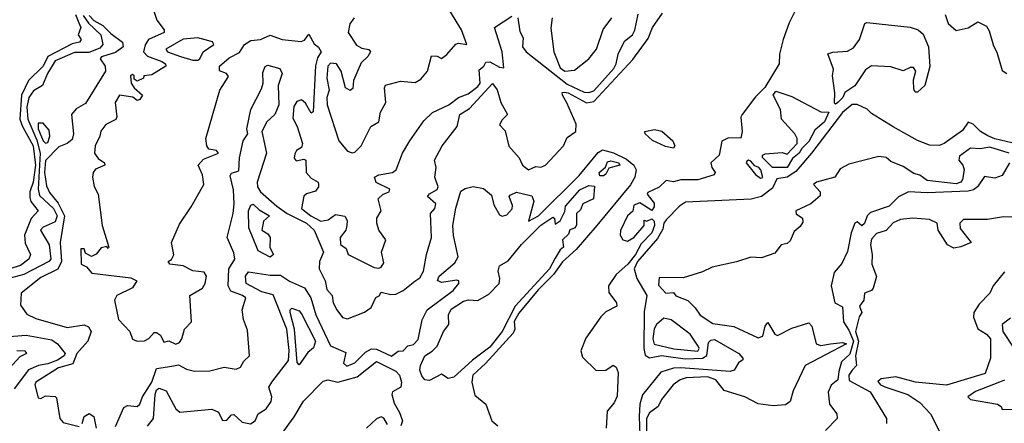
# Model space of a CAD drawing. Extents: x 1995148 to 2088947, y 769131 to 906009.
# Tile 131 of 256: x 2009028 to 2013104, y 803735 to 805408. Entities that reach past the tile are written whole.
import ezdxf

# ---------------------------------------------------------------- set-up
doc = ezdxf.new("R2010")
doc.units = 0

msp = doc.modelspace()

# ---------------------------------------------------------------- linework, layer by layer
at = {"layer": '0CON05XD'}
for points in [[(2009259.2, 805429.2), (2009272.5, 805395), (2009280.9, 805375), (2009270.8, 805345), (2009282, 805325), (2009276.2, 805315), (2009245, 805307.3), (2009145.3, 805255), (2009125, 805215.4), (2009064.1, 805155.9), (2009035.6, 805095), (2009029.1, 804995), (2009039.1, 804965), (2009084.3, 804885), (2009094.2, 804805), (2009084.4, 804735), (2009070.6, 804695), (2009070.4, 804670.4), (2009074.6, 804654.6), (2009104.1, 804615), (2009075, 804584.4), (2009048.1, 804515), (2009051.1, 804481.1), (2009072.5, 804435), (2009065.4, 804415), (2009031.5, 804388.5), (2008945, 804362.9)], [(2009578.8, 805455), (2009595.5, 805405.5), (2009625.8, 805365), (2009625.8, 805355), (2009561.4, 805325), (2009547, 805303), (2009541.1, 805275), (2009556.9, 805256.9), (2009616.2, 805235), (2009631.2, 805225), (2009632.5, 805215), (2009575, 805178.8), (2009542.5, 805175), (2009540, 805165), (2009515, 805152.5), (2009501.7, 805161.7), (2009502.5, 805175), (2009495, 805180), (2009487.5, 805175), (2009490, 805145), (2009502.5, 805125), (2009536.7, 805095), (2009525, 805077.5), (2009515, 805073.3), (2009496.4, 805086.4), (2009441.2, 805095), (2009423.5, 805065), (2009430, 805005), (2009426.1, 804993.9), (2009385, 804973.1), (2009364.1, 804945.9), (2009360.4, 804925), (2009340.4, 804885), (2009337.5, 804855), (2009352.7, 804832.7), (2009378.8, 804815), (2009380, 804805), (2009342.2, 804787.8), (2009332.3, 804775), (2009329.2, 804755), (2009336.1, 804716.1), (2009352.5, 804685), (2009370, 804555), (2009397.5, 804465), (2009395, 804460), (2009388.3, 804468.3), (2009365, 804462), (2009345, 804436.7), (2009325, 804426.7), (2009300, 804440), (2009295, 804457.5), (2009281.7, 804458.3), (2009283.3, 804395), (2009305, 804384), (2009326.7, 804356.7), (2009487.7, 804337.7), (2009512.5, 804325), (2009495, 804296.7), (2009430, 804265), (2009421.2, 804245), (2009436.7, 804165), (2009483.8, 804115), (2009494.5, 804084.5), (2009515, 804075.4), (2009545, 804077.6), (2009563.2, 804086.8), (2009585, 804110.8), (2009595, 804110.8), (2009610.6, 804100.6), (2009625, 804071.5), (2009645, 804077.5), (2009675, 804063.4), (2009690.1, 804069.9), (2009700, 804085), (2009710, 804125), (2009740, 804155), (2009732.2, 804265), (2009784.4, 804295), (2009796.5, 804315), (2009801.9, 804345), (2009791.9, 804361.9), (2009745, 804366.8), (2009705, 804387.5), (2009650, 804395), (2009642.5, 804405), (2009656.4, 804413.6), (2009666.4, 804433.6), (2009656.7, 804485), (2009689.3, 804560.7), (2009738.3, 804631.7), (2009790, 804725), (2009785.4, 804765), (2009766.9, 804805), (2009789.3, 804829.3), (2009851.2, 804855), (2009842.5, 804865), (2009811.6, 804871.6), (2009803, 804885), (2009798.9, 804915), (2009856.9, 805115), (2009892, 805172), (2009884.4, 805184.4), (2009855.8, 805195.8), (2009855.8, 805215), (2009895, 805249.6), (2009938.2, 805271.8), (2009958.5, 805305), (2009985, 805321.2), (2010025, 805325.5), (2010065, 805343.6), (2010114.1, 805325.9), (2010193.3, 805316.7), (2010207.6, 805322.4), (2010225, 805347.5), (2010247.5, 805307.5), (2010265, 805293.8), (2010275.8, 805275), (2010260.9, 805249.1), (2010253.4, 805216.6), (2010243.6, 805026.4), (2010235, 805020), (2010211.5, 805061.5), (2010195, 805076), (2010175, 805068.9), (2010162.7, 805047.3), (2010159.5, 804999.5), (2010177.3, 804965), (2010198.6, 804895), (2010195, 804877.5), (2010174.1, 804865.9), (2010167.7, 804852.3), (2010164.2, 804834.2), (2010172.3, 804822.3), (2010205, 804830), (2010212.5, 804825), (2010214.5, 804774.5), (2010235, 804750.6), (2010263.3, 804735), (2010265.8, 804725), (2010265.5, 804714.5), (2010253, 804697), (2010215, 804685.6), (2010205, 804675.8), (2010194.4, 804625), (2010233.1, 804595), (2010275, 804573.2), (2010305, 804578.8), (2010335, 804600), (2010374.1, 804594.1), (2010384, 804575), (2010383.1, 804555), (2010378.1, 804535), (2010354.4, 804505), (2010356.8, 804476.8), (2010379.1, 804459.1), (2010388.1, 804435), (2010495, 804380.8), (2010515, 804377.5), (2010525, 804382.5), (2010535, 804400), (2010525.8, 804445), (2010543.3, 804495), (2010514.4, 804535), (2010506, 804564), (2010507.1, 804585), (2010524.5, 804615), (2010512.5, 804665), (2010533.3, 804685), (2010557.5, 804695), (2010560, 804705), (2010503.6, 804733.6), (2010496.7, 804755), (2010515.6, 804764.4), (2010571.2, 804775), (2010587.1, 804785), (2010612.5, 804855), (2010643.1, 804905), (2010701.3, 804988.7), (2010736.7, 805023.3), (2010805, 805054.7), (2010845, 805084.6), (2010885, 805100.2), (2010925, 805130.8), (2010934.1, 805145), (2010930.5, 805199.5), (2010949.4, 805215), (2010958.3, 805231.7), (2010975, 805233.1), (2011015, 805210.6), (2011032.5, 805207.5), (2011026.1, 805273.9), (2010993.8, 805375), (2011065, 805422)], [(2010664.4, 804324.4), (2010685, 804338.5), (2010700.5, 804365), (2010712.1, 804435), (2010732.7, 804505), (2010729.4, 804605), (2010747.1, 804625), (2010750.6, 804645), (2010716, 804675), (2010725, 804686.7), (2010756.4, 804703.6), (2010760, 804715), (2010746.2, 804755), (2010752, 804795), (2010746, 804825), (2010777.5, 804885), (2010839.2, 804965), (2010850, 805015), (2010890.9, 805039.1), (2010985, 805143.3), (2011005, 805117.5), (2011020.5, 805065), (2011048, 805015), (2011025, 804993.3), (2011015, 804972.5), (2011037.6, 804947.6), (2011053.3, 804883.3), (2011095.7, 804835), (2011110, 804805), (2011135, 804786), (2011165, 804800), (2011185, 804797.1), (2011205, 804804.7), (2011280, 804885), (2011295, 804918.8), (2011330, 804945), (2011332, 804975), (2011292.9, 805062.9), (2011276, 805095), (2011274.2, 805105.8), (2011282.4, 805107.6), (2011299.2, 805105), (2011375, 805062.7), (2011405, 805068.3), (2011567.1, 805242.9), (2011630.2, 805329.8), (2011647.5, 805375), (2011689.5, 805435)], [(2010688.5, 805161.5), (2010716.3, 805193.7), (2010732.5, 805257.5), (2010756.9, 805256.9), (2010775, 805247.5), (2010796.6, 805263.4), (2010833.3, 805306.7), (2010845, 805310.8), (2010878.6, 805305), (2010856.8, 805365), (2010809.2, 805445)], [(2011090, 805415), (2011098.9, 805358.9), (2011112.6, 805332.6), (2011109.6, 805295), (2011124.3, 805274.3), (2011295, 805140.2), (2011365, 805107.9), (2011385, 805105.4), (2011405, 805112.2), (2011487.3, 805205), (2011497.9, 805225), (2011505.6, 805265), (2011531.5, 805318.5), (2011564.5, 805345.5), (2011575, 805363.8), (2011588.9, 805431.1)], [(2012245, 805457.5), (2012213.8, 805395), (2012188.8, 805325), (2012173.8, 805265), (2012172.5, 805225), (2012113.6, 805126.4), (2012075, 805087.5), (2012018.8, 805015), (2012013.6, 805003.6), (2012018.8, 804945), (2012013, 804917), (2011962.3, 804917.7), (2011935.4, 804904.6), (2011924.1, 804845.9), (2011890, 804815), (2011893.8, 804795), (2011906.7, 804775), (2011903.3, 804765), (2011835, 804744.3), (2011765, 804744.3), (2011735, 804735.8), (2011705, 804742), (2011675.8, 804714.2), (2011628.8, 804691.2), (2011626.2, 804685), (2011655, 804647.5), (2011655, 804632.5), (2011645, 804617.5), (2011595, 804648.8), (2011570.6, 804639.4), (2011566, 804614), (2011544, 804595), (2011515.5, 804534.5), (2011514.4, 804514.4), (2011525.5, 804495.5), (2011545, 804490), (2011570.8, 804505), (2011613.3, 804555), (2011613.3, 804576.7), (2011625, 804572.5), (2011645, 804582.5), (2011655, 804572.5), (2011656.2, 804555), (2011645, 804524.4), (2011601.4, 804478.6), (2011577.4, 804435), (2011546, 804395), (2011497.8, 804352.2), (2011465.5, 804305), (2011467.4, 804277.4), (2011498.8, 804235), (2011500, 804220), (2011455, 804196.9), (2011434.2, 804175.8), (2011372.1, 804087.9), (2011350.9, 804035), (2011358.6, 804008.6), (2011414.1, 803954.1), (2011454.2, 803955), (2011485, 803975.8), (2011497.9, 803967.9), (2011506, 803946), (2011502, 803848), (2011489.4, 803820.6), (2011460, 803785), (2011455.8, 803715)], [(2012859.5, 805429.5), (2012872, 805392), (2012905, 805362.5), (2012955, 805374.2), (2012995, 805398.8), (2013031.2, 805381.2), (2013042.1, 805362.1), (2013059.1, 805299.1), (2013073.4, 805273.4), (2013095, 805196.7), (2013115, 805184.4)], [(2009290.3, 805425), (2009312.9, 805392.9), (2009364.7, 805345), (2009372, 805305), (2009360.4, 805289.6), (2009315, 805271.4), (2009255, 805271.6), (2009175, 805236.7), (2009142.9, 805185), (2009123.1, 805135), (2009085, 805112.7), (2009065.8, 805085), (2009058, 805045), (2009061.3, 804995), (2009098.7, 804908.7), (2009112.4, 804855), (2009104.8, 804704.8), (2009110.6, 804679.4), (2009167.8, 804625), (2009183.5, 804595), (2009175, 804569.7), (2009125, 804547.9), (2009114.5, 804535), (2009150.5, 804475), (2009156.9, 804415), (2009148.6, 804405), (2009045, 804351.5), (2008983.1, 804335)], [(2009315.7, 805425), (2009335, 805403.9), (2009373, 805383), (2009405, 805350), (2009453.5, 805315), (2009456.9, 805295), (2009425, 805272.2), (2009366.4, 805253.6), (2009361.8, 805245), (2009381.9, 805215), (2009382.9, 805195), (2009300.3, 805059.7), (2009261.7, 805038.3), (2009242.5, 805015), (2009250.8, 804935), (2009245, 804911.2), (2009225, 804894.3), (2009189.8, 804880.2), (2009135, 804824.4), (2009130.6, 804775), (2009139.1, 804719.2), (2009151.1, 804691.1), (2009186.8, 804646.8), (2009213.4, 804595), (2009195.4, 804485), (2009201.6, 804405), (2009186.2, 804373.8), (2009115, 804339.1), (2009034, 804275), (2009031.2, 804225), (2009057.9, 804187.9), (2009095, 804170), (2009225, 804132.2), (2009295, 804142.7), (2009312.9, 804135), (2009324.4, 804115), (2009310.3, 804075), (2009265, 804024.7), (2009248.7, 803981.3), (2009188.2, 803965), (2009095, 803905.4), (2009091.1, 803895), (2009105, 803841.4), (2009115, 803838.6), (2009135, 803848.6), (2009175, 803846), (2009180.5, 803840.5), (2009194.7, 803755), (2009207.9, 803737.9), (2009275, 803722.5)], [(2010412.5, 805415), (2010395, 805390), (2010388.2, 805355), (2010422.6, 805302.6), (2010445, 805290), (2010473.8, 805283.8), (2010480, 805275), (2010470, 805255), (2010441.4, 805228.6), (2010410, 805155), (2010407.3, 805122.7), (2010396.4, 805113.6), (2010376.7, 805125), (2010358.6, 805195), (2010340, 805225), (2010315, 805227.5), (2010304.5, 805215), (2010300, 805165), (2010310, 805115), (2010299.7, 805085), (2010301, 805055), (2010348.9, 804905), (2010385, 804863.5), (2010405, 804855.4), (2010415, 804858.2), (2010442.3, 804885), (2010481.9, 804965), (2010515.5, 804985), (2010521.2, 805025), (2010544.3, 805065), (2010538.1, 805125), (2010543, 805137), (2010605, 805152.9), (2010665, 805147.8), (2010688.5, 805161.5)], [(2011231.9, 805415), (2011227, 805373), (2011239.4, 805275), (2011265, 805208.8), (2011285, 805194.5), (2011325, 805198), (2011385, 805245.8), (2011415.6, 805285), (2011443, 805367), (2011480, 805415)], [(2012405, 805057.5), (2012401.7, 805061.7), (2012402.5, 805105), (2012392.5, 805175), (2012397, 805203), (2012373.8, 805266.2), (2012395, 805273.3), (2012455, 805277.5), (2012479.5, 805290.5), (2012505, 805326.2), (2012527.6, 805392.4), (2012535, 805396.2), (2012715, 805376.9), (2012747.5, 805365), (2012767.9, 805347.9), (2012790, 805295), (2012795.7, 805214.3), (2012776, 805135), (2012745, 805107.5), (2012735, 805107.5), (2012729.3, 805119.3), (2012728.3, 805158.3), (2012738.6, 805195), (2012728.9, 805208.9), (2012715, 805209.2), (2012685, 805196.2), (2012635, 805212.3), (2012555, 805216.9), (2012529.7, 805200.3), (2012485, 805133.8), (2012443.6, 805106.4), (2012436, 805085), (2012415, 805064), (2012405, 805057.5)], [(2009745, 805239.4), (2009765, 805240), (2009773.9, 805246.1), (2009787.5, 805275), (2009832, 805305), (2009826, 805316), (2009765, 805332.4), (2009705, 805326.6), (2009633.1, 805285), (2009640, 805275), (2009694.4, 805255), (2009745, 805239.4)], [(2009425, 803721.9), (2009459.6, 803800.4), (2009475, 803808.6), (2009515, 803804.4), (2009525, 803814), (2009536.6, 803845), (2009574.9, 803905), (2009595, 803962), (2009658.1, 803971.9), (2009685, 803977.1), (2009719.2, 803959.2), (2009751.2, 803951.2), (2009815, 803952.9), (2009875, 803967.9), (2009925, 803960.2), (2009942.3, 803967.7), (2009956.7, 803993.3), (2009979.7, 804015), (2009971.7, 804121.7), (2009954.3, 804165), (2009948.8, 804205), (2009963.8, 804255), (2009951.2, 804265), (2009902.3, 804282.3), (2009890.9, 804305), (2009894.3, 804375), (2009919.1, 804415), (2009915, 804441.2), (2009887.3, 804505), (2009912.3, 804605), (2009915.7, 804645), (2009913, 804703), (2009898.8, 804761.2), (2009905, 804772), (2009935, 804781.2), (2009938.5, 804835), (2009953.2, 804905), (2009972.2, 804935), (2009968.4, 804955), (2009984.8, 805035), (2010028.6, 805121.4), (2010036.3, 805145), (2010035, 805189.2), (2010045, 805213.1), (2010055, 805219.4), (2010105.4, 805205.4), (2010114.6, 805185), (2010098.2, 805135), (2010100.5, 805055), (2010085, 805014.4), (2010050.9, 804985), (2010030.6, 804945), (2010050.2, 804855), (2010010.7, 804735), (2010012.2, 804715), (2010024.6, 804695), (2010092, 804635), (2010134.8, 804604.8), (2010215, 804565.2), (2010247.3, 804535), (2010285.6, 804445), (2010269.6, 804405), (2010268.1, 804375), (2010292.5, 804325), (2010299.2, 804289.2), (2010322, 804265), (2010326.5, 804235), (2010341.2, 804205), (2010365, 804174.3), (2010385, 804167.5), (2010455, 804196.4), (2010483.8, 804215), (2010502.8, 804257.2), (2010516.2, 804263.8), (2010525, 804278), (2010565, 804268.8), (2010585, 804271), (2010615, 804285.3), (2010664.4, 804324.4)], [(2012205, 804794.5), (2012145, 804795.8), (2012103.6, 804836.4), (2012103.3, 804846.7), (2012115, 804852.5), (2012185, 804857.5), (2012205, 804850), (2012247.5, 804895), (2012247.5, 804915), (2012236.7, 804935), (2012182.5, 804995), (2012177.5, 805035), (2012147.5, 805095), (2012158.3, 805111.7), (2012225, 805090), (2012345, 805026.2), (2012377.5, 805025), (2012359.4, 804985), (2012320, 804950), (2012295, 804902.5), (2012265.7, 804874.3), (2012255, 804854.2), (2012227.7, 804832.3), (2012205, 804794.5)], [(2013135, 804898), (2013065, 804913.8), (2013036.4, 804926.4), (2013005.3, 804945), (2012975, 804975.4), (2012955, 804982.9), (2012931.2, 804948.8), (2012855, 804894.5), (2012835, 804886.5), (2012795, 804888.2), (2012745, 804906.5), (2012643.8, 804963.8), (2012555, 805018.6), (2012536.8, 805036.8), (2012495, 805056), (2012475, 805055.8), (2012435, 805022.9), (2012306, 804854), (2012240.8, 804779.2), (2012205, 804755.6), (2012162, 804748), (2012145, 804710), (2012098.8, 804675), (2012056.6, 804663.4), (2011785, 804651.1), (2011760, 804635), (2011705, 804578.6), (2011695, 804564), (2011691, 804539), (2011668.9, 804501.1), (2011585.2, 804405), (2011571.9, 804375), (2011583.6, 804335), (2011624.6, 804265), (2011613.2, 804196.8), (2011612.1, 804045), (2011617.7, 804017.7), (2011635, 804006.7), (2011684.5, 804015.5), (2011782.9, 804002.9), (2011855.1, 804004.9), (2011873.5, 804016.5), (2011879.9, 804070.1), (2011889.9, 804080.1), (2011905, 804083), (2012005.7, 804025), (2012022.5, 804005), (2012021.7, 803998.3), (2012004.2, 803985.8), (2011986.2, 803955), (2011969.7, 803950.3), (2011765, 803965.6), (2011735, 803963.3), (2011682.8, 803947.2), (2011606.6, 803853.4), (2011595.9, 803814.1), (2011593.3, 803763.3), (2011598.8, 803608.8)], [(2009135, 804895.6), (2009145, 804899.2), (2009152.5, 804925), (2009149.7, 804949.7), (2009125, 804978.8), (2009105, 804979.2), (2009105, 804956), (2009125, 804905.5), (2009135, 804895.6)], [(2011735, 804874.7), (2011702.2, 804882.2), (2011647.7, 804907.7), (2011617.5, 804935), (2011616.7, 804945), (2011656.8, 804953.2), (2011686.4, 804946.4), (2011731.6, 804905), (2011740.4, 804885), (2011735, 804874.7)], [(2009556.8, 803723.2), (2009582.4, 803755), (2009588.5, 803855), (2009595, 803874), (2009605, 803880.6), (2009635, 803870), (2009675, 803795.6), (2009691.6, 803781.6), (2009823.4, 803793.4), (2009851.7, 803781.7), (2009867.5, 803747.5), (2009885, 803748.8), (2009905, 803770), (2009915, 803771.2), (2009949.7, 803739.7), (2009983.4, 803733.4), (2010002.5, 803745), (2010016, 803775), (2010048.7, 803795), (2010069.2, 803825), (2010072.1, 803845), (2010060, 803885), (2010072.5, 803905), (2010141.3, 803995), (2010143.2, 804036.7), (2010133.7, 804125), (2010077.2, 804267.2), (2010030.5, 804280.5), (2009965.4, 804315), (2009962.8, 804345), (2009975, 804362.9), (2010065, 804348.5), (2010108.5, 804348.5), (2010145, 804324.7), (2010207.1, 804297.1), (2010233.2, 804255), (2010254.7, 804185), (2010315, 804056.7), (2010378.6, 804028.6), (2010368.6, 803985), (2010381.8, 803971.8), (2010415, 803985.5), (2010460.1, 804029.9), (2010485, 804043.8), (2010505, 804041.9), (2010566.8, 804013.2), (2010595, 804033.8), (2010615, 804035.8), (2010635, 804056.2), (2010658.3, 804061.7), (2010677.6, 804082.4), (2010695, 804163.8), (2010715.5, 804205), (2010822.9, 804285), (2010845.7, 804315), (2010846.7, 804325), (2010837.7, 804327.7), (2010775, 804318.8), (2010757.5, 804327.5), (2010764.5, 804345), (2010829.1, 804400.8), (2010843.1, 804425), (2010824.1, 804514.1), (2010821.6, 804555), (2010833.3, 804626.7), (2010855, 804697.1), (2010872, 804708), (2010905, 804716.1), (2010948.4, 804708.4), (2010980.7, 804680.7), (2010991.1, 804641.1), (2011015, 804598.8), (2011025, 804593.3), (2011045, 804598.5), (2011066.7, 804623.3), (2011067.7, 804637.7), (2011054, 804675), (2011059.3, 804680.7), (2011085, 804693.3), (2011148.3, 804678.3), (2011156, 804655), (2011135, 804573.3), (2011176.1, 804595), (2011345, 804762.4), (2011403.9, 804833.9), (2011422.5, 804857.5), (2011441.3, 804868.7), (2011486.5, 804856.5), (2011539.9, 804829.9), (2011570.6, 804805), (2011579.7, 804785), (2011574.5, 804755), (2011556.2, 804723.8), (2011417.5, 804555), (2011332, 804455), (2011275, 804404), (2011238.3, 804351.7), (2011175, 804288.2), (2011095, 804191.3), (2011075, 804156.4), (2011077.7, 804125), (2011071, 804109), (2010956.8, 803983.2), (2010904.3, 803935), (2010900, 803905), (2010911.7, 803851.7), (2010957.5, 803815), (2010982.5, 803745), (2011007.5, 803725)], [(2013124, 804855), (2013045, 804880), (2013005, 804871.9), (2012965, 804875.4), (2012918.5, 804841.5), (2012915.7, 804825), (2012933.3, 804805), (2012937.9, 804785), (2012930.9, 804745), (2012924.4, 804735), (2012905, 804727.8), (2012785, 804742), (2012755, 804763.3), (2012730.5, 804770.5), (2012685, 804798.8), (2012635, 804820), (2012615, 804836.2), (2012585, 804841.2), (2012460.5, 804809.5), (2012425, 804790), (2012402.5, 804755), (2012327.5, 804735), (2012314.1, 804724.1), (2012342, 804695), (2012342.7, 804677.3), (2012303.8, 804645), (2012241.2, 804615), (2012243, 804603), (2012268.8, 804585), (2012270.7, 804569.3), (2012259.3, 804550.7), (2012235, 804530), (2012218.3, 804491.7), (2012205, 804480), (2012180, 804475), (2012155, 804440), (2012099.3, 804420.7), (2012055, 804423.3), (2011996.1, 804403.9), (2011895, 804382.5), (2011855, 804362.5), (2011775, 804337.5), (2011675, 804340), (2011672.5, 804307.5), (2011702.5, 804275), (2011735, 804277.5), (2011745, 804264), (2011793.6, 804243.6), (2011825, 804213.3), (2011845, 804183.8), (2011898.3, 804148.3), (2011985, 804136), (2012085, 804090), (2012104.1, 804095.9), (2012115, 804137.5), (2012125, 804152.5), (2012154.2, 804105), (2012165, 804098.6), (2012225, 804129.2), (2012295, 804151.2), (2012307.3, 804137.3), (2012324.8, 804064.8), (2012345, 804058.3), (2012384.2, 804065), (2012435, 804070.4), (2012451.4, 804065), (2012280.6, 803975), (2012230.3, 803869.7), (2012218, 803825), (2012198.3, 803811.7), (2012147, 803807), (2012085, 803816), (2012030, 803845), (2011945, 803870.6), (2011909.6, 803915), (2011875, 803927.3), (2011786.9, 803923.1), (2011762.5, 803915), (2011733.1, 803895), (2011685, 803834), (2011670.9, 803805), (2011635, 803779.2), (2011622.6, 803755), (2011623.6, 803663.6)], [(2011430.5, 804760.5), (2011427.8, 804775), (2011453.1, 804796.9), (2011462, 804818), (2011475, 804822.3), (2011508, 804815), (2011512.5, 804805), (2011467, 804793), (2011455, 804767.5), (2011445, 804760.9), (2011430.5, 804760.5)], [(2012095, 804750.8), (2012105, 804753.3), (2012096.7, 804785), (2012087.8, 804795), (2012072.2, 804802.2), (2012055, 804821.5), (2012045, 804825.6), (2012038.5, 804821.5), (2012035, 804814.4), (2012075, 804765.5), (2012095, 804750.8)], [(2013125.3, 804815), (2013095, 804762), (2013065, 804751.4), (2013022.4, 804757.6), (2012993.8, 804715), (2012977.1, 804702.9), (2012955, 804696.5), (2012785, 804690.2), (2012707.5, 804695), (2012667, 804673), (2012627.5, 804635), (2012550.8, 804609.2), (2012536.7, 804595), (2012525, 804563.8), (2012515, 804554), (2012495, 804570), (2012486.1, 804563.9), (2012470, 804525), (2012455, 804447.5), (2012432.3, 804397.7), (2012399.7, 804360.3), (2012387.5, 804305), (2012403.3, 804235), (2012435, 804217.5), (2012438.8, 804155), (2012461.1, 804121.1), (2012480.6, 804075), (2012465, 804022), (2012430.4, 803989.6), (2012419.8, 803949.8), (2012415, 803915.8), (2012387, 803893), (2012375.8, 803864.2), (2012380, 803815), (2012411.2, 803775), (2012412, 803755), (2012364.4, 803705.6)], [(2010725, 803913.2), (2010705, 803915.8), (2010692.5, 803932.5), (2010684.5, 803955), (2010686.8, 803975), (2010705, 804015.4), (2010735.9, 804034.1), (2010756.2, 804055), (2010782.9, 804115), (2010804.3, 804145), (2010803.7, 804185), (2010815, 804208.1), (2010865, 804240.9), (2010886.8, 804246.8), (2010925, 804243.6), (2010970, 804270), (2011012.9, 804315), (2011016.2, 804335), (2011008.6, 804365), (2011015, 804387.5), (2011050.9, 804409.1), (2011105, 804476), (2011185, 804556.6), (2011235, 804590), (2011242.5, 804585), (2011245, 804560), (2011265, 804574), (2011285, 804613.3), (2011287.5, 804635), (2011347.5, 804702.5), (2011385, 804720), (2011407.8, 804717.8), (2011403.6, 804665), (2011359.4, 804645), (2011350, 804620), (2011333.6, 804605), (2011333, 804557), (2011327.5, 804545), (2011305, 804537.5), (2011300.5, 804519.5), (2011275.8, 804495), (2011280, 804465), (2011266.2, 804453.8), (2011245, 804420), (2011221.3, 804375), (2011079.3, 804220.7), (2011025.3, 804115), (2010975, 804051.2), (2010902.8, 803997.2), (2010825, 803925.8), (2010801.4, 803921.4), (2010775, 803939.2), (2010725, 803913.2)], [(2010065, 804423.1), (2010015, 804450), (2009976.2, 804545), (2009975.6, 804615), (2009985, 804638.8), (2009995, 804643.8), (2010019.3, 804619.3), (2010062, 804595), (2010037.2, 804572.8), (2010030, 804535), (2010055, 804520), (2010065.6, 804505), (2010063.6, 804463.6), (2010078.6, 804435), (2010065, 804423.1)], [(2013135, 804589.1), (2013100.7, 804590.8), (2013035, 804580), (2012935, 804580), (2012920.9, 804565), (2012922, 804542), (2012966.7, 804485), (2012923.9, 804466.1), (2012895, 804460.8), (2012868.8, 804475), (2012831.2, 804535), (2012826.7, 804565), (2012795, 804579.1), (2012725, 804584.7), (2012675, 804580.3), (2012644.4, 804565.6), (2012615, 804534.4), (2012575, 804521.1), (2012555, 804497.8), (2012551.1, 804475), (2012557.5, 804435), (2012555.8, 804395), (2012575.8, 804344.2), (2012561.2, 804295), (2012554.1, 804285.9), (2012526.2, 804273.8), (2012523.3, 804245), (2012505, 804220), (2012514.4, 804195), (2012503.5, 804176.5), (2012488.1, 804115), (2012501.2, 804075), (2012488.9, 804015), (2012491.8, 803975), (2012474.5, 803955.5), (2012460.7, 803935), (2012462.1, 803912.1), (2012549.2, 803865), (2012616, 803755), (2012616, 803735)], [(2013105, 804363.3), (2013058.8, 804305), (2013044, 804275), (2013000.7, 804229.3), (2012978, 804195), (2012976.2, 804175), (2012995, 804126.7), (2013031.2, 804105), (2013047.1, 804085), (2013047.7, 804005), (2013025, 803941.9), (2012865, 803892.6), (2012736.2, 803906.2), (2012655, 803927.5), (2012595, 803919.5), (2012581.1, 803908.9), (2012591.5, 803895), (2012613.3, 803885), (2012704.4, 803855), (2012755, 803821.2), (2012798.8, 803775), (2012844.3, 803685)], [(2010185, 803978), (2010177.3, 803987.3), (2010165.4, 804125), (2010148, 804195), (2010147.5, 804205), (2010155, 804212.5), (2010185, 804200.8), (2010195, 804189.2), (2010252.8, 804075), (2010245, 804047.3), (2010221.3, 804028.7), (2010185, 803978)], [(2011835, 804033.7), (2011840.8, 804045), (2011836.7, 804055), (2011803.3, 804105), (2011725, 804164.5), (2011695, 804171.1), (2011664.4, 804145), (2011655, 804126.7), (2011649.1, 804085), (2011655, 804063.6), (2011736.3, 804043.7), (2011835, 804033.7)], [(2013129.4, 804170.6), (2013095.4, 804145), (2013098.2, 804115), (2013138.6, 804055)], [(2008931.2, 804091.2), (2009055, 804100), (2009160.8, 804080.8), (2009184.5, 804065), (2009216.1, 804025), (2009212.3, 804015), (2009185, 803996.5), (2009145, 803981.1), (2009106, 803975), (2009065, 803956.2), (2009005, 803878)], [(2009016.8, 804036.8), (2009050, 804035), (2009056.2, 804025), (2009029.1, 804010.9), (2008985, 803962.2)], [(2010073, 803637), (2010165, 803761.4), (2010203, 803827), (2010285, 803909.2), (2010305, 803915.3), (2010345, 803906.2), (2010425, 803927.9), (2010505, 803991.5), (2010585, 803950.6), (2010600, 803935), (2010608.3, 803905), (2010606.1, 803885), (2010571.9, 803865), (2010568.9, 803855), (2010578.8, 803818.8), (2010600.5, 803780.5), (2010612.8, 803745), (2010605.7, 803724.2)], [(2013105, 803914.5), (2013083.9, 803906.1), (2012985, 803866.9), (2012954, 803845), (2012965, 803833.3), (2013076.2, 803815), (2013091.2, 803805), (2013095, 803792.5), (2013195, 803793.8)], [(2009286.2, 803735), (2009295, 803763.8), (2009315.9, 803775.9), (2009335, 803763.3), (2009345.3, 803715.3)], [(2010550.5, 803730.5), (2010535, 803756.2), (2010525, 803761.9), (2010505, 803753.8), (2010463.5, 803715)]]:
    msp.add_lwpolyline(points, dxfattribs=at)

doc.saveas('drawing.dxf')
